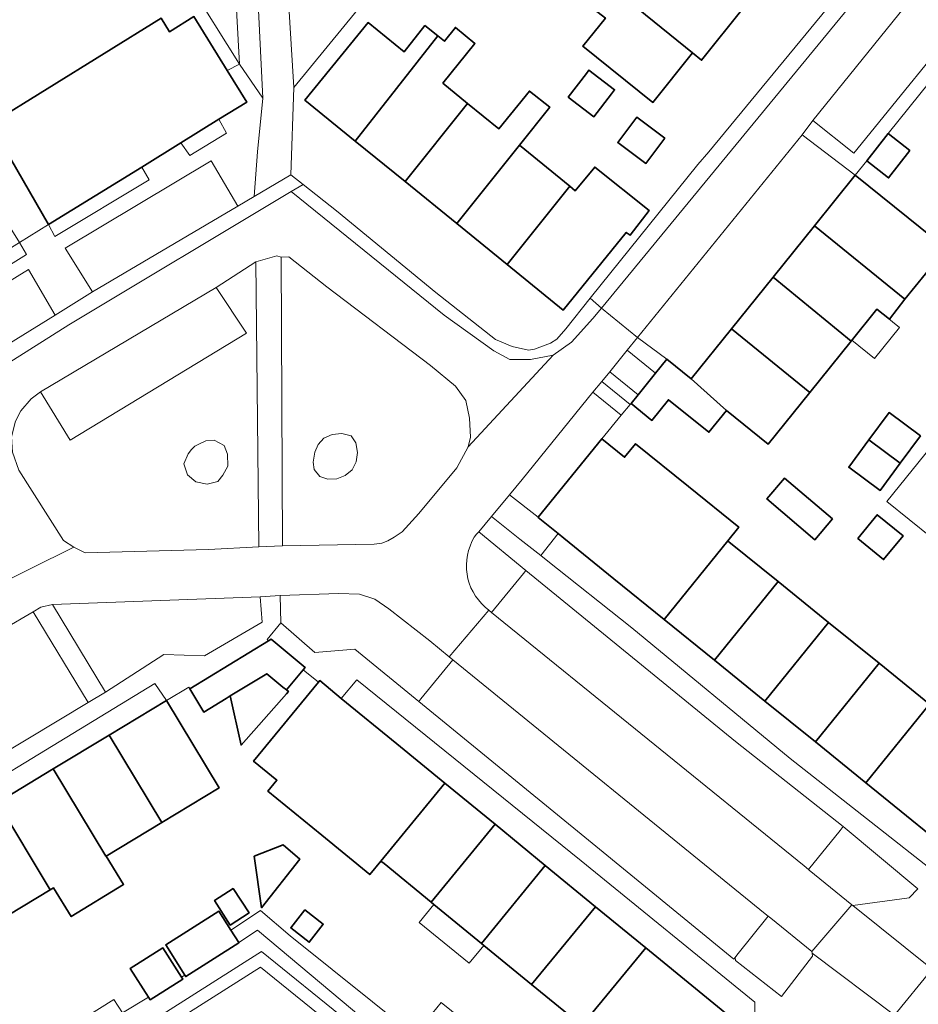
# Model space of a CAD drawing. Extents: x 147051 to 149075, y 463071 to 465537.
# Tile 173 of 229: x 147481 to 147564, y 464899 to 464989. Entities that reach past the tile are written whole.
import ezdxf

# ---------------------------------------------------------------- set-up
doc = ezdxf.new("R2010")
doc.units = 0
doc.header["$LTSCALE"] = 0.5
for name, color, linetype, lineweight in [('B-PV-GR-BEPLANTING_CULTUUR_HEESTERS-GV', 252, 'CONTINUOUS', 18), ('B-PV-GR-GROENVOORZIENING-GV', 252, 'CONTINUOUS', 18), ('B-PV-OG-BEBOUWING-GV', 6, 'CONTINUOUS', 35), ('B-PV-OG-BEBOUWING_LUIFEL-GV', 6, 'CONTINUOUS', 18), ('B-PV-OG-TERREIN_BEGROEID-GV', 252, 'CONTINUOUS', 18), ('B-PV-OG-TERREIN_ERF-GV', 252, 'CONTINUOUS', 18), ('B-PV-VH-GESLOTENVERHARDING-GV', 252, 'CONTINUOUS', 18), ('B-PV-VH-OPENVERHARDING_BETONSTRAATSTEEN-GV', 252, 'CONTINUOUS', 18), ('B-PV-VH-OPENVERHARDING_TEGEL-GV', 252, 'CONTINUOUS', 18)]:
    doc.layers.add(name, color=color, linetype=linetype, lineweight=lineweight)

msp = doc.modelspace()

# ---------------------------------------------------------------- linework, layer by layer
at = {"layer": 'B-PV-GR-BEPLANTING_CULTUUR_HEESTERS-GV', "flags": 128}
for points in [[(147500.888, 464993.971), (147500.668, 465003.067), (147500.396, 465002.925), (147496.624, 465000.956), (147500.421, 464994.75), (147496.703, 464992.513), (147501.379, 464985.017)], [(147517.483, 465000.056), (147515.094, 465000.116), (147511.487, 465000.332), (147508.841, 464999.48), (147505.744, 464997.761), (147505.49, 464996.485), (147513.25, 464996.997), (147514.996, 464999.131), (147517.169, 464997.353), (147515.422, 464995.219), (147514.485, 464995.986), (147505.585, 464995.263), (147505.619, 464994.83), (147506.359, 464982.867), (147515.244, 464993.76), (147518.667, 464998.251), (147523.286, 464994.729), (147527.634, 465000.014), (147525.35, 465000.4), (147524.855, 464999.792), (147523.399, 464999.019), (147522.399, 464998.843), (147521.123, 464999.093), (147519.55, 464999.633)], [(147534.608, 464955.896), (147537.219, 464953.773), (147537.291, 464953.86), (147537.947, 464954.675), (147535.338, 464956.796)], [(147528.775, 464943.435), (147534.604, 464950.643), (147536.399, 464952.792), (147533.802, 464954.904), (147527.313, 464946.912), (147526.143, 464945.501)], [(147528.775, 464943.435), (147526.143, 464945.501), (147524.49, 464943.506), (147527.104, 464941.428), (147529.012, 464939.911), (147530.61, 464941.935), (147528.769, 464943.427)], [(147563.602, 464909.337), (147556.766, 464915.04), (147556.479, 464914.686), (147553.574, 464911.096), (147553.651, 464911.032), (147557.562, 464907.859), (147557.645, 464907.791), (147562.802, 464908.511)], [(147546.865, 464902.744), (147551.096, 464899.443), (147553.952, 464903.166), (147553.91, 464903.421), (147553.883, 464903.582), (147550.114, 464906.646), (147549.878, 464906.836), (147547.005, 464903.228), (147546.839, 464903.02)]]:
    msp.add_lwpolyline(points, close=True, dxfattribs=at)
at = {"layer": 'B-PV-GR-BEPLANTING_CULTUUR_HEESTERS-GV'}
msp.add_lwpolyline([(147522.914, 464941.605, 0.361709), (147523.905, 464935.188)], format="xyb", dxfattribs=at)
at = {"layer": 'B-PV-GR-BEPLANTING_CULTUUR_HEESTERS-GV', "flags": 128}
for points in [[(147523.118, 464941.882), (147522.914, 464941.605)], [(147523.316, 464942.104), (147523.118, 464941.882)], [(147527.643, 464938.555), (147523.316, 464942.104)], [(147524.495, 464934.706), (147527.419, 464938.28)], [(147527.419, 464938.28), (147527.643, 464938.555)], [(147523.905, 464935.188), (147524.245, 464934.91)], [(147524.245, 464934.91), (147524.495, 464934.706)]]:
    msp.add_lwpolyline(points, dxfattribs=at)
at = {"layer": 'B-PV-GR-GROENVOORZIENING-GV', "flags": 128}
msp.add_lwpolyline([(147503.375, 464903.591), (147488.213, 464893.95), (147489.138, 464893.185), (147496.776, 464897.997), (147503.284, 464902.137), (147510.521, 464896.298), (147511.259, 464897.214)], close=True, dxfattribs=at)
at = {"layer": 'B-PV-OG-BEBOUWING-GV', "flags": 128}
for points in [[(147540.361, 464995.982), (147536.545, 464991.246), (147542.937, 464986.049), (147543.761, 464985.385), (147547.595, 464990.145)], [(147542.937, 464986.049), (147536.545, 464991.246), (147534.595, 464992.739), (147532.942, 464990.791), (147534.938, 464989.251), (147532.864, 464986.676), (147539.279, 464981.508)], [(147483.862, 464970.289), (147492.398, 464975.573), (147495.986, 464977.793), (147499.488, 464979.961), (147502.033, 464981.536), (147500.245, 464984.426), (147497.177, 464989.383), (147494.934, 464987.995), (147494.171, 464989.227), (147478.463, 464979.505), (147480.35, 464976.368)], [(147518.379, 464988.577), (147516.484, 464986.152), (147513.175, 464988.839), (147507.379, 464981.703), (147511.979, 464977.967), (147519.566, 464987.614)], [(147520.019, 464983.281), (147522.968, 464986.905), (147521.178, 464988.397), (147520.169, 464987.124), (147519.566, 464987.614), (147511.979, 464977.967), (147516.563, 464974.244), (147522.305, 464981.424)], [(147531.529, 464981.992), (147533.877, 464980.191), (147535.491, 464982.294), (147535.784, 464982.676), (147533.436, 464984.477), (147533.201, 464984.17)], [(147516.563, 464974.244), (147521.312, 464970.387), (147527.047, 464977.573), (147529.833, 464981.064), (147527.97, 464982.55), (147525.168, 464979.099), (147522.305, 464981.424)], [(147540.385, 464978.226), (147537.822, 464980.153), (147536.075, 464977.83), (147538.638, 464975.903)], [(147562.887, 464977.089), (147560.899, 464978.642), (147558.941, 464976.136), (147560.929, 464974.583)], [(147521.312, 464970.387), (147525.92, 464966.644), (147531.665, 464973.823), (147527.047, 464977.573)], [(147531.665, 464973.823), (147525.92, 464966.644), (147531.077, 464962.456), (147536.859, 464969.576), (147537.206, 464969.312), (147538.942, 464971.58), (147533.97, 464975.575), (147532.178, 464973.406)], [(147562.419, 464963.448), (147566.212, 464968.101), (147565.085, 464969.03), (147557.872, 464974.837), (147554.119, 464970.175)], [(147561.006, 464961.618), (147562.419, 464963.448), (147554.119, 464970.175), (147550.322, 464965.458), (147557.492, 464959.598), (147559.854, 464962.532)], [(147557.492, 464959.598), (147550.322, 464965.458), (147546.502, 464960.714), (147553.71, 464954.9)], [(147546.502, 464960.714), (147542.823, 464956.143), (147546.054, 464953.233), (147549.885, 464950.149), (147553.71, 464954.9)], [(147539.543, 464956.657), (147537.947, 464954.675), (147537.291, 464953.86), (147539.197, 464952.325), (147540.726, 464954.224), (147544.442, 464951.232), (147546.054, 464953.233), (147542.823, 464956.143), (147540.582, 464957.947)], [(147563.849, 464950.918), (147560.978, 464953.042), (147559.123, 464950.534), (147561.994, 464948.41)], [(147546.166, 464941.274), (147547.173, 464942.517), (147542.57, 464946.247), (147537.709, 464950.186), (147536.701, 464948.943), (147534.604, 464950.643), (147528.775, 464943.435), (147528.769, 464943.427), (147530.61, 464941.935), (147531.116, 464941.525), (147535.721, 464937.794), (147540.325, 464934.063)], [(147559.123, 464950.534), (147557.268, 464948.027), (147560.14, 464945.903), (147561.994, 464948.41)], [(147555.775, 464943.275), (147551.371, 464947.013), (147549.761, 464945.116), (147554.165, 464941.377)], [(147558.103, 464941.485), (147560.471, 464939.545), (147562.25, 464941.717), (147559.883, 464943.657)], [(147544.951, 464930.314), (147550.792, 464937.525), (147546.281, 464941.181), (147546.166, 464941.274), (147540.325, 464934.063)], [(147544.951, 464930.314), (147549.577, 464926.565), (147555.419, 464933.776), (147550.792, 464937.525)], [(147560.045, 464930.028), (147555.419, 464933.776), (147549.577, 464926.565), (147554.204, 464922.816)], [(147500.137, 464926.793), (147500.53, 464927.032), (147503.886, 464929.079), (147505.359, 464927.854), (147505.678, 464927.589), (147507.222, 464929.445), (147507.391, 464929.648), (147504.271, 464932.244), (147504.036, 464932.101), (147496.811, 464927.693), (147498.113, 464925.559)], [(147560.045, 464930.028), (147554.204, 464922.816), (147558.828, 464919.069), (147564.687, 464926.266)], [(147505.675, 464927.229), (147505.853, 464927.443), (147505.678, 464927.589), (147505.359, 464927.854), (147503.886, 464929.079), (147500.53, 464927.032), (147501.519, 464922.526)], [(147520.201, 464919.034), (147515.799, 464922.642), (147510.708, 464926.815), (147508.727, 464928.439), (147508.605, 464928.29), (147502.668, 464921.046), (147504.799, 464919.299), (147503.983, 464918.304), (147508.924, 464914.254), (147513.326, 464910.646), (147514.341, 464911.884)], [(147575.266, 464919.753), (147565.694, 464927.509), (147564.687, 464926.266), (147558.828, 464919.069), (147568.416, 464911.299), (147573.679, 464917.795)], [(147494.249, 464915.423), (147499.495, 464918.587), (147494.66, 464926.603), (147489.415, 464923.439)], [(147484.286, 464920.346), (147489.12, 464912.329), (147489.129, 464912.335), (147494.249, 464915.423), (147489.415, 464923.439)], [(147479.156, 464917.252), (147483.991, 464909.235), (147484.302, 464909.422), (147485.934, 464906.778), (147490.731, 464909.74), (147489.129, 464912.335), (147489.12, 464912.329), (147484.286, 464920.346)], [(147514.632, 464911.645), (147518.953, 464908.104), (147524.813, 464915.254), (147520.201, 464919.034), (147514.341, 464911.884)], [(147479.156, 464917.252), (147474.027, 464914.158), (147478.862, 464906.142), (147483.991, 464909.235)], [(147518.953, 464908.104), (147519.214, 464907.89), (147523.564, 464904.324), (147529.424, 464911.474), (147524.813, 464915.254)], [(147502.722, 464912.339), (147503.398, 464907.597), (147506.9, 464912.041), (147505.382, 464913.362)], [(147523.564, 464904.324), (147523.784, 464904.144), (147528.176, 464900.544), (147534.036, 464907.694), (147529.424, 464911.474)], [(147500.797, 464909.361), (147499.08, 464908.25), (147500.529, 464906.01), (147502.246, 464907.122)], [(147501.301, 464904.412), (147500.581, 464905.545), (147499.478, 464907.279), (147494.6, 464904.178), (147496.361, 464901.408), (147496.446, 464901.275), (147501.324, 464904.376)], [(147507.36, 464907.406), (147506.075, 464905.765), (147507.775, 464904.433), (147509.06, 464906.074)], [(147532.766, 464896.783), (147538.649, 464903.913), (147534.036, 464907.694), (147528.176, 464900.544)], [(147496.049, 464901.219), (147494.34, 464903.908), (147491.35, 464902.007), (147493.017, 464899.384), (147493.17, 464899.144), (147496.16, 464901.045)], [(147542.696, 464889.568), (147548.101, 464896.167), (147538.649, 464903.913), (147532.766, 464896.783), (147531.775, 464895.527), (147541.229, 464887.778)]]:
    msp.add_lwpolyline(points, close=True, dxfattribs=at)
at = {"layer": 'B-PV-OG-BEBOUWING_LUIFEL-GV', "flags": 128}
for points in [[(147483.862, 464970.289), (147480.35, 464976.368), (147477.461, 464974.58), (147481.19, 464968.642)], [(147558.381, 464960.703), (147557.564, 464959.687), (147559.638, 464958.015), (147561.92, 464960.846), (147559.844, 464962.519)], [(147523.784, 464904.144), (147523.564, 464904.324), (147519.214, 464907.89), (147517.867, 464906.246), (147522.437, 464902.5)], [(147521.924, 464895.635), (147522.713, 464896.618), (147519.868, 464898.901), (147519.08, 464897.918)]]:
    msp.add_lwpolyline(points, close=True, dxfattribs=at)
at = {"layer": 'B-PV-OG-TERREIN_BEGROEID-GV', "flags": 128}
for points in [[(147485.222, 464941.309), (147486.173, 464940.684), (147487.199, 464940.184), (147498.53, 464940.49), (147503.132, 464940.717), (147502.876, 464966.872), (147499.227, 464964.517), (147502.008, 464960.339), (147485.824, 464950.513), (147483.105, 464954.948), (147482.255, 464954.297), (147481.306, 464953.195), (147480.807, 464952.244), (147480.458, 464950.817), (147480.56, 464949.416), (147481.137, 464947.764)], [(147505.308, 464940.818), (147513.738, 464940.973), (147514.438, 464941.048), (147514.988, 464941.274), (147515.563, 464941.6), (147516.288, 464942.1), (147517.836, 464943.778), (147521.308, 464947.96), (147522.357, 464949.912), (147522.556, 464950.789), (147522.479, 464952.54), (147522.151, 464954.142), (147521.199, 464955.468), (147518.896, 464957.369), (147509.382, 464964.572), (147505.902, 464967.349), (147505.202, 464967.298)], [(147590.731, 464948.181), (147590.539, 464947.943), (147590.315, 464948.148), (147590.128, 464947.904), (147585.572, 464951.571), (147585.957, 464952.012), (147585.867, 464952.079), (147576.555, 464959.627), (147574.202, 464961.481), (147560.769, 464944.895), (147579.191, 464930.014), (147582.388, 464927.431), (147584.698, 464930.313), (147579.316, 464934.653), (147588.028, 464945.302), (147593.08, 464941.229), (147595.559, 464944.271), (147595.31, 464944.473)], [(147508.589, 464950.122), (147509.104, 464950.691), (147509.872, 464951.044), (147510.763, 464951.121), (147511.623, 464950.921), (147512.057, 464950.254), (147512.192, 464949.393), (147512.073, 464948.536), (147511.704, 464947.798), (147511.059, 464947.276), (147510.306, 464946.968), (147509.461, 464946.938), (147508.754, 464947.168), (147508.232, 464947.814), (147508.125, 464948.505), (147508.293, 464949.396)], [(147508.754, 464947.168), (147509.461, 464946.938), (147510.306, 464946.968), (147511.059, 464947.276), (147511.704, 464947.798), (147512.073, 464948.536), (147512.192, 464949.393), (147512.057, 464950.254), (147511.623, 464950.921), (147510.763, 464951.121), (147509.872, 464951.044), (147509.104, 464950.691), (147508.589, 464950.122), (147508.293, 464949.396), (147508.125, 464948.505), (147508.232, 464947.814)], [(147496.591, 464947.328), (147496.268, 464948.323), (147496.672, 464949.265), (147496.964, 464949.641), (147497.271, 464949.949), (147497.706, 464950.163), (147498.274, 464950.455), (147499.042, 464950.516), (147499.964, 464950.009), (147500.271, 464949.21), (147500.286, 464948.134), (147499.841, 464947.304), (147499.375, 464946.706), (147498.397, 464946.467), (147497.37, 464946.683)], [(147497.37, 464946.683), (147498.397, 464946.467), (147499.375, 464946.706), (147499.841, 464947.304), (147500.286, 464948.134), (147500.271, 464949.21), (147499.964, 464950.009), (147499.042, 464950.516), (147498.274, 464950.455), (147497.706, 464950.163), (147497.271, 464949.949), (147496.964, 464949.641), (147496.672, 464949.265), (147496.268, 464948.323), (147496.591, 464947.328)], [(147494.439, 464930.852), (147498.166, 464930.728), (147503.466, 464933.81), (147503.263, 464936.137), (147484.228, 464935.427), (147489.09, 464927.395)], [(147517.815, 464926.531), (147518.002, 464926.759), (147520.942, 464930.346), (147520.616, 464930.612), (147518.821, 464932.078), (147515.065, 464935.025), (147513.794, 464935.917), (147512.392, 464936.367), (147510.441, 464936.441), (147505.089, 464936.263), (147505.167, 464933.76), (147508.296, 464931.009), (147511.948, 464931.336)], [(147479.812, 464926.514), (147479.713, 464925.663), (147479.363, 464925.363), (147450.717, 464909.08), (147440.968, 464903.619), (147440.825, 464903.583), (147442.346, 464901.909), (147444.658, 464903.893), (147446.474, 464901.786), (147447.798, 464902.552), (147487.487, 464926.431), (147482.428, 464934.75), (147476.973, 464931.582), (147476.821, 464931.494), (147477.681, 464929.842), (147477.862, 464929.559), (147479.535, 464926.947)]]:
    msp.add_lwpolyline(points, close=True, dxfattribs=at)
at = {"layer": 'B-PV-OG-TERREIN_ERF-GV', "flags": 128}
for points in [[(147515.244, 464993.76), (147506.359, 464982.867), (147506.093, 464974.857), (147507.206, 464973.978), (147510.274, 464971.556), (147519.388, 464964.077), (147524.846, 464959.75), (147526.373, 464959.1), (147527.874, 464958.775), (147528.449, 464958.851), (147529.899, 464959.427), (147530.474, 464959.778), (147531.298, 464960.729), (147533.548, 464963.528), (147543.412, 464975.802), (147544.436, 464976.979), (147563.134, 464999.715)], [(147547.595, 464990.145), (147543.761, 464985.385), (147542.937, 464986.049), (147539.279, 464981.508), (147532.864, 464986.676), (147534.938, 464989.251)], [(147564.666, 464983.359), (147560.899, 464978.642), (147562.887, 464977.089), (147560.929, 464974.583), (147558.941, 464976.136), (147557.872, 464974.837), (147565.085, 464969.03)], [(147566.212, 464968.101), (147562.419, 464963.448), (147561.006, 464961.618), (147559.854, 464962.532), (147557.492, 464959.598), (147553.71, 464954.9), (147549.885, 464950.149), (147546.054, 464953.233), (147544.442, 464951.232), (147540.726, 464954.224), (147539.197, 464952.325), (147537.291, 464953.86), (147537.219, 464953.773), (147536.399, 464952.792), (147534.604, 464950.643), (147536.701, 464948.943), (147537.709, 464950.186), (147542.57, 464946.247), (147547.173, 464942.517), (147546.166, 464941.274), (147546.281, 464941.181), (147550.792, 464937.525), (147555.419, 464933.776), (147560.045, 464930.028), (147564.687, 464926.266)], [(147579.191, 464930.014), (147560.769, 464944.895), (147574.202, 464961.481)], [(147532.766, 464896.783), (147528.176, 464900.544), (147523.784, 464904.144), (147523.564, 464904.324), (147519.214, 464907.89), (147518.953, 464908.104), (147514.632, 464911.645), (147514.341, 464911.884), (147513.326, 464910.646), (147508.924, 464914.254), (147503.983, 464918.304), (147504.799, 464919.299), (147502.668, 464921.046), (147508.605, 464928.29), (147507.222, 464929.445), (147505.678, 464927.589), (147505.853, 464927.443), (147505.675, 464927.229), (147501.519, 464922.526), (147500.53, 464927.032), (147500.137, 464926.793), (147498.113, 464925.559), (147496.811, 464927.693), (147496.727, 464927.831), (147494.66, 464926.603), (147499.495, 464918.587), (147494.249, 464915.423), (147489.129, 464912.335), (147490.731, 464909.74), (147485.934, 464906.778), (147484.302, 464909.422), (147483.991, 464909.235), (147478.862, 464906.142)], [(147482.776, 464894.73), (147489.849, 464899.163), (147490.626, 464897.937), (147493.017, 464899.384), (147491.35, 464902.007), (147494.34, 464903.908), (147496.049, 464901.219), (147496.361, 464901.408), (147494.6, 464904.178), (147499.478, 464907.279), (147500.581, 464905.545), (147503.297, 464907.329), (147506.026, 464905.028), (147517.435, 464895.87)]]:
    msp.add_lwpolyline(points, dxfattribs=at)
for points in [[(147473.697, 464987.158), (147474.437, 464986.021), (147478.357, 464988.57), (147479.792, 464986.365), (147475.871, 464983.816), (147478.463, 464979.505), (147494.171, 464989.227), (147494.934, 464987.995), (147497.177, 464989.383), (147500.245, 464984.426), (147501.379, 464985.017), (147496.703, 464992.513), (147493.497, 464997.653), (147492.733, 464998.878), (147483.734, 464993.542), (147478.86, 464990.336)], [(147511.979, 464977.967), (147507.379, 464981.703), (147513.175, 464988.839), (147516.484, 464986.152), (147518.379, 464988.577), (147519.566, 464987.614), (147520.169, 464987.124), (147521.178, 464988.397), (147522.968, 464986.905), (147520.019, 464983.281), (147522.305, 464981.424), (147525.168, 464979.099), (147527.97, 464982.55), (147529.833, 464981.064), (147527.047, 464977.573), (147531.665, 464973.823), (147532.178, 464973.406), (147533.97, 464975.575), (147538.942, 464971.58), (147537.206, 464969.312), (147536.859, 464969.576), (147531.077, 464962.456), (147525.92, 464966.644), (147521.312, 464970.387), (147516.563, 464974.244)], [(147531.529, 464981.992), (147533.201, 464984.17), (147533.436, 464984.477), (147535.784, 464982.676), (147535.491, 464982.294), (147533.877, 464980.191)], [(147495.986, 464977.793), (147496.811, 464976.63), (147500.186, 464978.684), (147499.488, 464979.961)], [(147540.385, 464978.226), (147538.638, 464975.903), (147536.075, 464977.83), (147537.822, 464980.153)], [(147540.582, 464957.947), (147542.823, 464956.143), (147546.502, 464960.714), (147550.322, 464965.458), (147554.119, 464970.175), (147557.872, 464974.837), (147552.989, 464978.535), (147537.886, 464959.934)], [(147483.862, 464970.289), (147484.438, 464969.19), (147493.087, 464974.4), (147492.398, 464975.573)], [(147472.794, 464963.442), (147473.466, 464962.352), (147481.839, 464967.562), (147481.191, 464968.641)], [(147537.886, 464959.934), (147536.935, 464958.763), (147539.543, 464956.657), (147540.582, 464957.947)], [(147539.543, 464956.657), (147536.935, 464958.763), (147535.338, 464956.796), (147537.947, 464954.675)], [(147561.994, 464948.41), (147560.14, 464945.903), (147557.268, 464948.027), (147559.123, 464950.534), (147560.978, 464953.042), (147563.849, 464950.918)], [(147555.775, 464943.275), (147554.165, 464941.377), (147549.761, 464945.116), (147551.371, 464947.013)], [(147558.103, 464941.485), (147559.883, 464943.657), (147562.25, 464941.717), (147560.471, 464939.545)], [(147568.416, 464911.299), (147558.828, 464919.069), (147554.204, 464922.816), (147549.577, 464926.565), (147544.951, 464930.314), (147540.325, 464934.063), (147535.721, 464937.794), (147531.116, 464941.525), (147530.61, 464941.935), (147529.012, 464939.911), (147529.5, 464939.523), (147537.359, 464933.276), (147551.906, 464921.295), (147565.902, 464910.265), (147567.688, 464910.401)], [(147494.66, 464926.603), (147493.617, 464928.173), (147467.797, 464912.442), (147468.761, 464910.982), (147474.027, 464914.158), (147479.156, 464917.252), (147484.286, 464920.346), (147489.415, 464923.439)], [(147510.708, 464926.815), (147515.799, 464922.642), (147520.201, 464919.034), (147524.813, 464915.254), (147529.424, 464911.474), (147534.036, 464907.694), (147538.649, 464903.913), (147548.101, 464896.167), (147548.613, 464896.799), (147548.656, 464898.943), (147532.732, 464911.9), (147512.126, 464928.508)], [(147502.722, 464912.339), (147505.382, 464913.362), (147506.9, 464912.041), (147503.398, 464907.597)], [(147500.797, 464909.361), (147502.246, 464907.122), (147500.529, 464906.01), (147499.08, 464908.25)], [(147507.36, 464907.406), (147509.06, 464906.074), (147507.775, 464904.433), (147506.075, 464905.765)]]:
    msp.add_lwpolyline(points, close=True, dxfattribs=at)
at = {"layer": 'B-PV-VH-GESLOTENVERHARDING-GV', "flags": 128}
msp.add_lwpolyline([(147504.801, 464967.423), (147502.876, 464966.872), (147503.132, 464940.717), (147505.308, 464940.818), (147505.202, 464967.298)], close=True, dxfattribs=at)
at = {"layer": 'B-PV-VH-OPENVERHARDING_BETONSTRAATSTEEN-GV', "flags": 128}
for points in [[(147534.587, 464962.64), (147558.43, 464991.648), (147564.366, 464998.991), (147564.663, 465000.579), (147564.662, 465005.045), (147561.984, 465029.319), (147560.703, 465030.393), (147563.369, 465004.544), (147563.424, 465001.765), (147563.134, 464999.715), (147544.436, 464976.979), (147543.412, 464975.802), (147533.548, 464963.528)], [(147553.963, 464979.837), (147557.743, 464976.861), (147569.008, 464990.732), (147565.227, 464993.809)], [(147501.219, 464971.977), (147498.763, 464976.155), (147485.39, 464968.139), (147487.871, 464964.136)], [(147520.145, 464961.979), (147524.696, 464958.704), (147526.179, 464957.91), (147528.059, 464957.91), (147530.136, 464958.307), (147531.818, 464959.498), (147533.798, 464961.68), (147534.587, 464962.64), (147533.548, 464963.528), (147531.298, 464960.729), (147530.474, 464959.778), (147529.899, 464959.427), (147528.449, 464958.851), (147527.874, 464958.775), (147526.373, 464959.1), (147524.846, 464959.75), (147519.388, 464964.077), (147510.274, 464971.556), (147507.206, 464973.978), (147506.121, 464973.328)], [(147484.472, 464961.982), (147482.016, 464966.185), (147468.868, 464958.069), (147471.275, 464953.841)], [(147483.105, 464954.948), (147485.824, 464950.513), (147502.008, 464960.339), (147499.227, 464964.517)], [(147546.877, 464922.844), (147527.643, 464938.555), (147527.419, 464938.28), (147524.495, 464934.706), (147553.175, 464911.429), (147553.574, 464911.096), (147556.479, 464914.686), (147556.766, 464915.04)], [(147553.175, 464911.429), (147524.495, 464934.706), (147524.245, 464934.91), (147520.616, 464930.612), (147520.942, 464930.346), (147549.608, 464907.052), (147549.878, 464906.836), (147550.114, 464906.646), (147553.883, 464903.582), (147557.562, 464907.859), (147553.651, 464911.032), (147553.574, 464911.096)], [(147517.815, 464926.531), (147533.38, 464913.802), (147546.725, 464902.872), (147546.839, 464903.02), (147547.005, 464903.228), (147549.878, 464906.836), (147549.608, 464907.052), (147520.942, 464930.346), (147518.002, 464926.759)], [(147564.869, 464901.896), (147564.911, 464901.954), (147557.645, 464907.791), (147557.562, 464907.859), (147553.883, 464903.582), (147553.91, 464903.421), (147561.464, 464897.723)], [(147561.464, 464897.723), (147561.147, 464897.664), (147566.146, 464893.611), (147566.618, 464893.214), (147597.378, 464868.285), (147601.118, 464872.456), (147570.129, 464897.611), (147569.508, 464898.113), (147564.869, 464901.896)]]:
    msp.add_lwpolyline(points, close=True, dxfattribs=at)
for points in [[(147564.366, 464998.991), (147558.43, 464991.648), (147534.587, 464962.64), (147537.886, 464959.934), (147552.989, 464978.535), (147553.963, 464979.837), (147565.227, 464993.809)], [(147473.447, 464953.344), (147485.721, 464961.085), (147506.121, 464973.328), (147507.206, 464973.978), (147506.093, 464974.857), (147502.719, 464972.878), (147501.219, 464971.977), (147487.871, 464964.136), (147484.472, 464961.982), (147471.275, 464953.841)], [(147480.807, 464952.244), (147481.306, 464953.195), (147482.255, 464954.297), (147483.105, 464954.948), (147499.227, 464964.517), (147502.876, 464966.872), (147504.801, 464967.423), (147505.202, 464967.298), (147505.902, 464967.349), (147509.382, 464964.572), (147518.896, 464957.369), (147521.199, 464955.468), (147522.151, 464954.142), (147522.479, 464952.54), (147522.556, 464950.789), (147522.357, 464949.912), (147530.136, 464958.307), (147528.059, 464957.91), (147526.179, 464957.91), (147524.696, 464958.704), (147520.145, 464961.979), (147506.121, 464973.328), (147485.721, 464961.085), (147473.447, 464953.344)], [(147522.914, 464941.605), (147523.118, 464941.882), (147523.316, 464942.104), (147524.49, 464943.506), (147526.143, 464945.501), (147527.313, 464946.912), (147533.802, 464954.904), (147534.608, 464955.896), (147535.338, 464956.796), (147536.935, 464958.763), (147537.886, 464959.934), (147534.587, 464962.64), (147533.798, 464961.68), (147531.818, 464959.498), (147530.136, 464958.307), (147522.357, 464949.912), (147521.308, 464947.96), (147517.836, 464943.778), (147516.288, 464942.1), (147515.563, 464941.6), (147514.988, 464941.274), (147514.438, 464941.048), (147513.738, 464940.973), (147505.308, 464940.818), (147503.132, 464940.717), (147498.53, 464940.49), (147487.199, 464940.184), (147486.173, 464940.684), (147478.065, 464936.671)], [(147478.065, 464936.671), (147486.173, 464940.684), (147485.222, 464941.309), (147481.137, 464947.764)], [(147476.973, 464931.582), (147482.428, 464934.75), (147483.153, 464935.176), (147484.228, 464935.427), (147503.263, 464936.137), (147505.089, 464936.263), (147510.441, 464936.441), (147512.392, 464936.367), (147513.794, 464935.917), (147515.065, 464935.025), (147518.821, 464932.078), (147520.616, 464930.612), (147524.245, 464934.91), (147523.905, 464935.188)]]:
    msp.add_lwpolyline(points, dxfattribs=at)
at = {"layer": 'B-PV-VH-OPENVERHARDING_BETONSTRAATSTEEN-GV'}
msp.add_lwpolyline([(147523.905, 464935.188, -0.361709), (147522.914, 464941.605)], format="xyb", dxfattribs=at)
at = {"layer": 'B-PV-VH-OPENVERHARDING_TEGEL-GV', "flags": 128}
for points in [[(147499.091, 465014.99), (147500.416, 465010.305), (147500.542, 465008.279), (147500.668, 465003.067), (147500.888, 464993.971), (147501.379, 464985.017), (147503.506, 464981.884), (147502.337, 465005.518), (147501.69, 465014.02)], [(147502.337, 465005.518), (147503.506, 464981.884)], [(147506.359, 464982.867), (147505.619, 464994.83)], [(147468.868, 464958.069), (147482.016, 464966.185), (147484.472, 464961.982), (147487.871, 464964.136), (147485.39, 464968.139), (147498.763, 464976.155), (147501.219, 464971.977), (147502.719, 464972.878), (147503.014, 464976.958), (147503.506, 464981.884), (147501.379, 464985.017), (147500.245, 464984.426), (147502.033, 464981.536), (147499.488, 464979.961), (147500.186, 464978.684), (147496.811, 464976.63), (147495.986, 464977.793), (147492.398, 464975.573), (147493.087, 464974.4), (147484.438, 464969.19), (147483.862, 464970.289), (147481.191, 464968.641), (147481.839, 464967.562), (147473.466, 464962.352)], [(147506.093, 464974.857), (147506.359, 464982.867)], [(147503.506, 464981.884), (147503.014, 464976.958)], [(147503.014, 464976.958), (147502.719, 464972.878)], [(147502.719, 464972.878), (147506.093, 464974.857)], [(147565.902, 464910.265), (147551.906, 464921.295), (147537.359, 464933.276), (147529.5, 464939.523), (147529.012, 464939.911), (147527.104, 464941.428), (147524.49, 464943.506), (147523.316, 464942.104), (147527.643, 464938.555), (147546.877, 464922.844), (147556.766, 464915.04), (147563.602, 464909.337), (147562.802, 464908.511), (147557.645, 464907.791), (147564.911, 464901.954)], [(147467.797, 464912.442), (147493.617, 464928.173), (147494.66, 464926.603), (147496.727, 464927.831), (147496.811, 464927.693), (147504.036, 464932.101), (147503.906, 464932.209), (147505.167, 464933.76), (147505.089, 464936.263), (147503.263, 464936.137), (147503.466, 464933.81), (147498.166, 464930.728), (147494.439, 464930.852), (147489.09, 464927.395), (147487.487, 464926.431), (147447.798, 464902.552)], [(147561.464, 464897.723), (147553.91, 464903.421), (147553.952, 464903.166), (147551.096, 464899.443), (147546.865, 464902.744), (147546.839, 464903.02), (147546.725, 464902.872), (147533.38, 464913.802), (147517.815, 464926.531), (147511.948, 464931.336), (147508.296, 464931.009), (147505.167, 464933.76), (147503.906, 464932.209), (147504.036, 464932.101), (147504.271, 464932.244), (147507.391, 464929.648), (147507.222, 464929.445), (147508.605, 464928.29), (147508.727, 464928.439), (147510.708, 464926.815), (147512.126, 464928.508), (147532.732, 464911.9), (147548.656, 464898.943), (147548.613, 464896.799)]]:
    msp.add_lwpolyline(points, dxfattribs=at)
for points in [[(147552.989, 464978.535), (147557.872, 464974.837), (147558.941, 464976.136), (147560.899, 464978.642), (147564.666, 464983.359), (147569.909, 464989.846), (147573.556, 464994.564), (147572.732, 464995.372), (147569.008, 464990.732), (147557.743, 464976.861), (147553.963, 464979.837)], [(147483.862, 464970.289), (147480.35, 464976.368), (147477.461, 464974.58), (147481.191, 464968.641)], [(147537.219, 464953.773), (147534.608, 464955.896), (147533.802, 464954.904), (147536.399, 464952.792)], [(147487.487, 464926.431), (147489.09, 464927.395), (147484.228, 464935.427), (147483.153, 464935.176), (147482.428, 464934.75)], [(147500.581, 464905.545), (147501.301, 464904.412), (147503.024, 464905.527), (147516.481, 464894.244), (147516.668, 464894.476), (147520.639, 464891.275), (147521.699, 464892.447), (147520.28, 464893.586), (147517.435, 464895.87), (147506.026, 464905.028), (147503.297, 464907.329)], [(147493.017, 464899.384), (147490.626, 464897.937), (147485.402, 464894.681), (147504.16, 464879.563), (147507.182, 464883.165), (147511.254, 464879.75), (147511.958, 464880.829), (147516.429, 464886.062), (147517.655, 464887.572), (147513.683, 464890.774), (147516.481, 464894.244), (147503.024, 464905.527), (147501.301, 464904.412), (147501.324, 464904.376), (147496.446, 464901.275), (147496.361, 464901.408), (147496.049, 464901.219), (147496.16, 464901.045), (147493.17, 464899.144)], [(147503.284, 464902.137), (147496.776, 464897.997), (147489.138, 464893.185), (147488.213, 464893.95), (147503.375, 464903.591), (147511.259, 464897.214), (147510.521, 464896.298)], [(147507.519, 464875.367), (147508.233, 464876.148), (147504.16, 464879.563), (147485.402, 464894.681), (147490.626, 464897.937), (147489.849, 464899.163), (147482.776, 464894.73), (147484.632, 464893.241), (147488.058, 464890.493), (147492.129, 464887.227), (147493.635, 464886.003), (147495.361, 464884.577), (147507.087, 464874.895)]]:
    msp.add_lwpolyline(points, close=True, dxfattribs=at)

doc.saveas('drawing.dxf')
